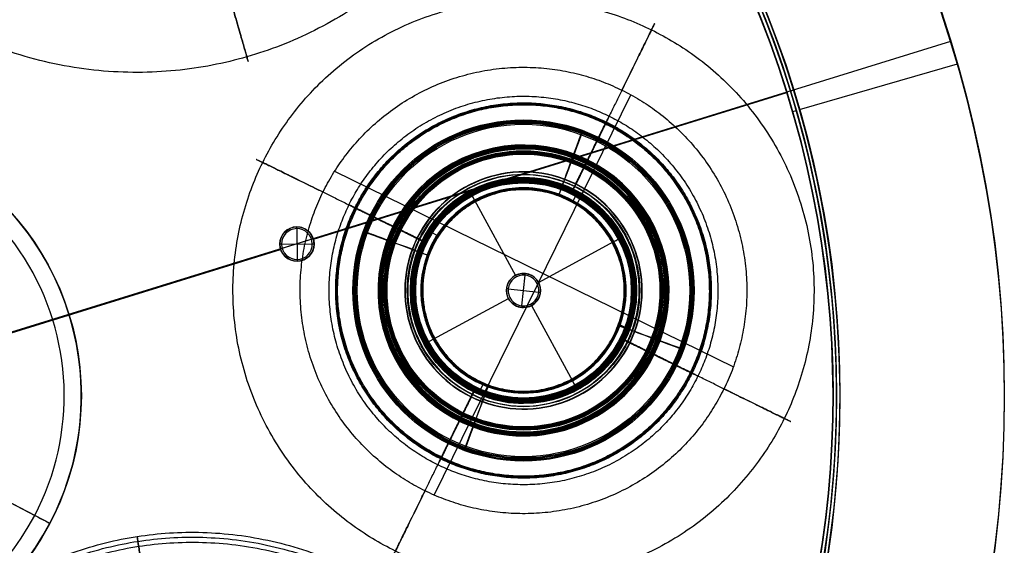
# Model space of a CAD drawing. Header units: millimetres. Extents: x -1033 to -333, y -38 to 662.
# Tile 255 of 256: x -620 to -333, y 268 to 422. Entities that reach past the tile are written whole.
import ezdxf

# ---------------------------------------------------------------- set-up
doc = ezdxf.new("R2010")
doc.units = ezdxf.units.MM
doc.header["$MEASUREMENT"] = 0
doc.layers.add('Výchozí', color=7, linetype='Continuous', true_color=0x000000)

msp = doc.modelspace()

# ---------------------------------------------------------------- linework, layer by layer
at = {"layer": 'Výchozí', "color": 9, "true_color": 0xbfbfbf}
for p, q in [((-348.31, 415.31, -123), (-677.85, 313.2, -123)), ((-392.49, 395.44, -122), (-346.35, 408.75, -122)), ((-396.1, 400.51, -119), (-677.87, 313.25, -119)), ((-534.55, 357.48, -73), (-396.16, 400.34, -73)), ((-534.55, 357.48, -76), (-396.16, 400.34, -76)), ((-394.18, 401.06, -73), (-395.13, 400.75, -73)), ((-499.21, 282.65, -1172.02), (-441.72, 399.71, -1172.02)), ((-394.41, 394.86, -122), (-393.45, 395.14, -122)), ((-528.32, 377.36, -1172.02), (-411.81, 320.15, -1172.02)), ((-473.14, 375.49, -691.99), (-473.14, 375.49, -732.43)), ((-473.14, 374.49, -175), (-473.14, 374.49, -230)), ((-461.7, 373.44, -732.43), (-462.93, 370.12, -732.43)), ((-488.38, 370.63, -230), (-487.42, 368.87, -230)), ((-487.42, 368.87, -173), (-475.52, 346.89, -173)), ((-457.77, 370.48, -734.43), (-458.71, 368.57, -734.43)), ((-539.4, 360.57, -98), (-539.41, 361.07, -97.5)), ((-539.4, 360.57, -48), (-539.41, 361.07, -48.5)), ((-539.4, 360.57, -98), (-539.29, 351.57, -98)), ((-539.4, 360.57, -48), (-539.29, 351.57, -48)), ((-539.35, 361.07, -97.5), (-539.35, 361.07, -76)), ((-539.35, 361.07, -73), (-539.35, 361.07, -48.5)), ((-500.13, 359.55, -734.43), (-498.22, 358.61, -734.43)), ((-446.76, 356.78, -230), (-445, 357.73, -230)), ((-821.16, 268.72, -73), (-544.1, 354.52, -73)), ((-821.16, 268.72, -76), (-544.1, 354.52, -76)), ((-544.35, 356.07, -97.5), (-544.35, 356.07, -76)), ((-544.35, 356.07, -73), (-544.35, 356.07, -48.5)), ((-543.85, 356.01, -98), (-544.35, 356, -97.5)), ((-543.85, 356.01, -48), (-544.35, 356, -48.5)), ((-543.85, 356.01, -98), (-534.85, 356.13, -98)), ((-543.85, 356.01, -48), (-534.85, 356.13, -48)), ((-534.85, 356.13, -98), (-534.35, 356.13, -97.5)), ((-534.85, 356.13, -48), (-534.35, 356.13, -48.5)), ((-534.35, 356.07, -97.5), (-534.35, 356.07, -76)), ((-534.35, 356.07, -73), (-534.35, 356.07, -48.5)), ((-504.09, 353.93, -732.43), (-500.77, 352.7, -732.43)), ((-468.74, 344.87, -173), (-446.76, 356.78, -173)), ((-539.35, 351.07, -97.5), (-539.35, 351.07, -76)), ((-539.35, 351.07, -73), (-539.35, 351.07, -48.5)), ((-539.29, 351.57, -98), (-539.28, 351.07, -97.5)), ((-539.29, 351.57, -48), (-539.28, 351.07, -48.5)), ((-753.71, 349.03, -1697.4), (-611.55, 274.4, -1697.4)), ((-473.64, 338.02, -112), (-472.64, 346.96, -112)), ((-473.14, 347.49, -123), (-473.14, 347.49, -173)), ((-473.14, 347.49, -112.5), (-473.14, 347.49, -119)), ((-472.64, 346.96, -112), (-472.58, 347.46, -112.5)), ((-506.14, 342.49, -691.99), (-506.14, 342.49, -732.43)), ((-505.14, 342.49, -175), (-505.14, 342.49, -230)), ((-478.14, 342.49, -123), (-478.14, 342.49, -173)), ((-478.14, 342.49, -112.5), (-478.14, 342.49, -119)), ((-477.61, 342.99, -112), (-478.11, 343.05, -112.5)), ((-477.61, 342.99, -112), (-468.67, 341.99, -112)), ((-468.14, 342.49, -123), (-468.14, 342.49, -173)), ((-468.14, 342.49, -112.5), (-468.14, 342.49, -119)), ((-441.14, 342.49, -175), (-441.14, 342.49, -230)), ((-440.14, 342.49, -691.99), (-440.14, 342.49, -732.43)), ((-499.52, 328.21, -173), (-477.54, 340.11, -173)), ((-468.67, 341.99, -112), (-468.17, 341.94, -112.5)), ((-473.64, 338.02, -112), (-473.69, 337.52, -112.5)), ((-473.14, 337.49, -123), (-473.14, 337.49, -173)), ((-473.14, 337.49, -112.5), (-473.14, 337.49, -119)), ((-470.76, 338.1, -173), (-458.86, 316.11, -173)), ((-445.51, 332.28, -732.43), (-442.19, 331.05, -732.43)), ((-445.06, 332.5, -734.43), (-443.14, 331.56, -734.43)), ((-501.28, 327.26, -230), (-499.52, 328.21, -230)), ((-484.95, 315.13, -734.43), (-485.89, 313.22, -734.43)), ((-483.35, 314.87, -732.43), (-484.58, 311.54, -732.43)), ((-458.86, 316.11, -230), (-457.9, 314.35, -230)), ((-602.35, 311.72, -1697.4), (-602.35, 311.72, -1552.53)), ((-382.76, 311.69, -73), (-382.76, 311.69, -76)), ((-382.65, 311.69, -122), (-382.65, 311.69, -119)), ((-381.65, 311.69, -122), (-381.65, 311.69, -73)), ((-380.65, 311.69, -122), (-380.65, 311.69, -73)), ((-332.63, 311.72, -122), (-332.63, 311.72, -123)), ((-473.14, 310.49, -175), (-473.14, 310.49, -230)), ((-473.14, 309.49, -691.99), (-473.14, 309.49, -732.43)), ((-629.63, 283.89, -1547.53), (-615.97, 276.73, -1547.53))]:
    msp.add_line(p, q, dxfattribs=at)
for centre, radius in [((-682.63, 311.72, -122.5), 350), ((-682.65, 311.69, -97.5), 302), ((-682.65, 311.69, -97.5), 301), ((-682.63, 311.72, -1624.96), 80.28), ((-473.14, 342.49, -250.94), 49.87), ((-473.14, 342.49, -290.39), 49.87), ((-473.14, 342.49, -328.9), 49.87), ((-473.14, 342.49, -403.68), 49.56), ((-473.14, 342.49, -442.19), 49.56), ((-473.14, 342.49, -481.9), 49.26), ((-473.14, 342.49, -519.83), 49.26), ((-473.14, 342.49, -558.34), 49.26), ((-473.14, 342.49, -366.5), 49.21), ((-473.14, 342.49, -633.12), 48.95), ((-473.14, 342.49, -671.63), 48.95), ((-473.14, 342.49, -595.95), 48.6), ((-473.14, 342.49, -384.71), 40.84), ((-473.14, 342.49, -309.65), 40.8), ((-473.14, 342.49, -270.67), 40.8), ((-473.14, 342.49, -348.21), 40.74), ((-473.14, 342.49, -500.87), 40.53), ((-473.14, 342.49, -422.93), 40.49), ((-473.14, 342.49, -614.15), 40.22), ((-473.14, 342.49, -539.09), 40.19), ((-473.14, 342.49, -462.17), 40.18), ((-473.14, 342.49, -577.65), 40.12), ((-473.14, 342.49, -652.37), 39.88), ((-473.14, 342.49, -1035.67), 33.98), ((-473.14, 342.49, -961.12), 33.06), ((-473.14, 342.49, -712.21), 33), ((-473.14, 342.49, -960.11), 32.05), ((-473.14, 342.49, -202.5), 32), ((-473.14, 342.49, -884.56), 31.77), ((-473.14, 342.49, -809.01), 31.49), ((-539.35, 356.07, -86.75), 5), ((-539.35, 356.07, -60.75), 5), ((-473.14, 342.49, -148), 5), ((-473.14, 342.49, -115.75), 5)]:
    msp.add_circle(centre, radius, dxfattribs=at)
for centre, radius, start, end in [((-682.63, 311.72, -123), 350, 287.2155, 107.2155), ((-682.63, 311.72, -122), 350, 287.2155, 107.2155), ((-682.65, 311.69, -73), 302, 288.2208, 90), ((-682.65, 311.69, -122), 302, 286.3172, 90), ((-682.65, 311.69, -119), 300, 288.1559, 106.2586), ((-682.65, 311.69, -122), 300, 288.1559, 106.2586), ((-682.65, 311.69, -120.5), 300, 288.1559, 106.2586), ((-682.65, 311.69, -76), 299.89, 288.1688, 106.2457), ((-682.65, 311.69, -73), 299.89, 288.1688, 106.2457), ((-682.65, 311.69, -74.5), 299.89, 288.1688, 106.2457), ((-682.65, 311.69, -73), 301, 288.2208, 90), ((-682.65, 311.69, -122), 301, 288.8853, 90), ((-682.65, 311.69, -122), 302, 106.3172, 286.3172), ((-682.65, 311.69, -73), 302, 108.8853, 286.9817), ((-682.65, 311.69, -73), 301, 108.8853, 286.9817), ((-682.65, 311.69, -122), 301, 108.8853, 288.8853), ((-682.65, 311.69, -76), 300, 108.1559, 286.2586), ((-682.65, 311.69, -73), 300, 108.1559, 286.2586), ((-682.65, 311.69, -74.5), 300, 108.1559, 286.2586), ((-682.65, 311.69, -119), 299.89, 108.1688, 286.2457), ((-682.65, 311.69, -122), 299.89, 108.1688, 286.2457), ((-682.65, 311.69, -120.5), 299.89, 108.1688, 286.2457), ((-682.63, 311.72, -1552.53), 80.28, 242.3021, 90), ((-682.63, 311.72, -1697.4), 80.28, 332.3021, 90), ((-682.63, 311.72, -1547.53), 75.28, 332.3021, 152.3021), ((-473.14, 342.49, -266.87), 42.54, 339.7111, 249.7111), ((-473.14, 342.49, -274.46), 42.54, 339.7111, 249.7111), ((-473.14, 342.49, -306.56), 42.25, 339.7111, 249.7111), ((-473.14, 342.49, -312.73), 42.25, 339.7111, 249.7111), ((-473.14, 342.49, -381.67), 42.23, 339.7111, 249.7111), ((-473.14, 342.49, -387.75), 42.23, 339.7111, 249.7111), ((-473.14, 342.49, -351.32), 42.21, 339.7111, 249.7111), ((-473.14, 342.49, -345.12), 42.2, 339.7111, 249.7111), ((-473.14, 342.49, -419.85), 41.95, 339.7111, 249.7111), ((-473.14, 342.49, -426.02), 41.95, 339.7111, 249.7111), ((-473.14, 342.49, -497.83), 41.93, 339.7111, 249.7111), ((-473.14, 342.49, -503.91), 41.93, 339.7111, 249.7111), ((-473.14, 342.49, -465.97), 41.92, 339.7111, 249.7111), ((-473.14, 342.49, -458.39), 41.91, 339.7111, 249.7111), ((-473.14, 342.49, -536.01), 41.64, 339.7111, 249.7111), ((-473.14, 342.49, -542.17), 41.64, 339.7111, 249.7111), ((-473.14, 342.49, -611.12), 41.62, 339.7111, 249.7111), ((-473.14, 342.49, -617.19), 41.62, 339.7111, 249.7111), ((-473.14, 342.49, -580.76), 41.6, 339.7111, 249.7111), ((-473.14, 342.49, -574.56), 41.58, 339.7111, 249.7111), ((-473.14, 342.49, -649.29), 41.33, 339.7111, 249.7111), ((-473.14, 342.49, -655.46), 41.33, 339.7111, 249.7111), ((-473.14, 342.49, -1036.63), 34.7, 63.8457, 243.8457), ((-473.14, 342.49, -1034.74), 34.6, 63.8457, 243.8457), ((-473.14, 342.49, -960.78), 33.82, 63.8457, 243.8457), ((-473.14, 342.49, -732.43), 33, 69.7111, 249.7111), ((-473.14, 342.49, -691.99), 33, 339.7111, 249.7111), ((-473.14, 342.49, -959.18), 32.67, 63.8457, 243.8457), ((-473.14, 342.49, -885.53), 32.49, 63.8457, 243.8457), ((-473.14, 342.49, -883.63), 32.39, 63.8457, 243.8457), ((-473.14, 342.49, -809.98), 32.21, 63.8457, 243.8457), ((-473.14, 342.49, -808.08), 32.11, 63.8457, 243.8457), ((-473.14, 342.49, -230), 32, 298.4341, 118.4341), ((-473.14, 342.49, -175), 32, 298.4341, 118.4341), ((-473.14, 342.49, -230), 30, 69.7111, 249.7111), ((-473.14, 342.49, -173), 30, 298.4341, 118.4341), ((-473.14, 342.49, -732.43), 33, 270, 69.7111), ((-473.14, 342.49, -808.08), 32.11, 333.8457, 63.8457), ((-473.14, 342.49, -809.98), 32.21, 333.8457, 63.8457), ((-473.14, 342.49, -883.63), 32.39, 333.8457, 63.8457), ((-473.14, 342.49, -885.53), 32.49, 333.8457, 63.8457), ((-473.14, 342.49, -959.18), 32.67, 333.8457, 63.8457), ((-473.14, 342.49, -960.78), 33.82, 333.8457, 63.8457), ((-473.14, 342.49, -1034.74), 34.6, 333.8457, 63.8457), ((-473.14, 342.49, -1036.63), 34.7, 333.8457, 63.8457), ((-473.14, 342.49, -175), 32, 118.4341, 270), ((-473.14, 342.49, -230), 32, 118.4341, 270), ((-473.14, 342.49, -173), 30, 118.4341, 298.4341), ((-473.14, 342.49, -230), 30, 339.7111, 69.7111), ((-539.35, 356.07, -76), 5, 90.7416, 270.7416), ((-539.35, 356.07, -97.5), 5, 90.7416, 270.7416), ((-539.35, 356.07, -73), 5, 90.7416, 270.7416), ((-539.35, 356.07, -48.5), 5, 90.7416, 270.7416), ((-539.35, 356.07, -98), 4.5, 90.7416, 270.7416), ((-539.35, 356.07, -48), 4.5, 90.7416, 270.7416), ((-539.35, 356.07, -76), 5, 0, 90.7416), ((-539.35, 356.07, -97.5), 5, 360, 90.7416), ((-539.35, 356.07, -73), 5, 0, 90.7416), ((-539.35, 356.07, -48.5), 5, 360, 90.7416), ((-539.35, 356.07, -98), 4.5, 270.7416, 90.7416), ((-539.35, 356.07, -48), 4.5, 270.7416, 90.7416), ((-539.35, 356.07, -97.5), 5, 270.7416, 360), ((-539.35, 356.07, -76), 5, 270.7416, 0), ((-539.35, 356.07, -73), 5, 270.7416, 360), ((-539.35, 356.07, -48.5), 5, 270.7416, 0), ((-682.63, 311.72, -1697.4), 80.28, 152.3021, 332.3021), ((-473.14, 342.49, -173), 5, 353.6219, 173.6219), ((-473.14, 342.49, -123), 5, 353.6219, 173.6219), ((-473.14, 342.49, -119), 5, 353.6219, 173.6219), ((-473.14, 342.49, -112.5), 5, 353.6219, 173.6219), ((-473.14, 342.49, -112), 4.5, 353.6219, 173.6219), ((-473.14, 342.49, -123), 5, 173.6219, 270), ((-473.14, 342.49, -173), 5, 173.6219, 270), ((-473.14, 342.49, -119), 5, 173.6219, 270), ((-473.14, 342.49, -112.5), 5, 173.6219, 270), ((-473.14, 342.49, -112), 4.5, 173.6219, 353.6219), ((-473.14, 342.49, -173), 5, 270, 353.6219), ((-473.14, 342.49, -123), 5, 270, 353.6219), ((-473.14, 342.49, -119), 5, 270, 353.6219), ((-473.14, 342.49, -112.5), 5, 270, 353.6219), ((-473.14, 342.49, -230), 30, 249.7111, 339.7111), ((-473.14, 342.49, -691.99), 33, 270, 339.7111), ((-473.14, 342.49, -536.01), 41.64, 249.7111, 339.7111), ((-473.14, 342.49, -542.17), 41.64, 249.7111, 339.7111), ((-473.14, 342.49, -611.12), 41.62, 249.7111, 339.7111), ((-473.14, 342.49, -617.19), 41.62, 249.7111, 339.7111), ((-473.14, 342.49, -574.56), 41.58, 249.7111, 339.7111), ((-473.14, 342.49, -580.76), 41.6, 249.7111, 339.7111), ((-473.14, 342.49, -959.18), 32.67, 243.8457, 333.8457), ((-473.14, 342.49, -649.29), 41.33, 249.7111, 339.7111), ((-473.14, 342.49, -655.46), 41.33, 249.7111, 339.7111), ((-473.14, 342.49, -885.53), 32.49, 243.8457, 333.8457), ((-473.14, 342.49, -883.63), 32.39, 243.8457, 333.8457), ((-473.14, 342.49, -809.98), 32.21, 243.8457, 333.8457), ((-473.14, 342.49, -808.08), 32.11, 243.8457, 333.8457), ((-473.14, 342.49, -1036.63), 34.7, 243.8457, 333.8457), ((-473.14, 342.49, -1034.74), 34.6, 243.8457, 333.8457), ((-473.14, 342.49, -960.78), 33.82, 243.8457, 333.8457), ((-473.14, 342.49, -266.87), 42.54, 249.7111, 339.7111), ((-473.14, 342.49, -274.46), 42.54, 249.7111, 339.7111), ((-473.14, 342.49, -306.56), 42.25, 249.7111, 339.7111), ((-473.14, 342.49, -312.73), 42.25, 249.7111, 339.7111), ((-473.14, 342.49, -351.32), 42.21, 249.7111, 339.7111), ((-473.14, 342.49, -381.67), 42.23, 249.7111, 339.7111), ((-473.14, 342.49, -387.75), 42.23, 249.7111, 339.7111), ((-473.14, 342.49, -345.12), 42.2, 249.7111, 339.7111), ((-473.14, 342.49, -419.85), 41.95, 249.7111, 339.7111), ((-473.14, 342.49, -426.02), 41.95, 249.7111, 339.7111), ((-473.14, 342.49, -465.97), 41.92, 249.7111, 339.7111), ((-473.14, 342.49, -497.83), 41.93, 249.7111, 339.7111), ((-473.14, 342.49, -503.91), 41.93, 249.7111, 339.7111), ((-473.14, 342.49, -458.39), 41.91, 249.7111, 339.7111), ((-473.14, 342.49, -230), 32, 270, 298.4341), ((-473.14, 342.49, -175), 32, 270, 298.4341), ((-473.14, 342.49, -732.43), 33, 249.7111, 270), ((-473.14, 342.49, -691.99), 33, 249.7111, 270), ((-682.63, 311.72, -1547.53), 75.28, 242.3021, 332.3021)]:
    msp.add_arc(centre, radius, start, end, dxfattribs=at)
at = {"layer": 'Výchozí', "color": 9, "true_color": 0xbfbfbf, "extrusion": (0.937956, -0.346754, -1.16449e-15)}
for centre, radius, start, end in [((186.08, -250.94, -562.54), 20.97, 360, 86.9895), ((185.46, -558.34, -562.54), 20.97, 309.3575, 0), ((185.46, -519.83, -562.54), 20.97, 309.5546, 0), ((185.46, -558.34, -562.54), 20.97, 0, 50.4454), ((185.77, -442.19, -562.54), 20.97, 309.4222, 360), ((185.46, -481.9, -562.54), 20.97, 360, 49.4249), ((185.46, -481.9, -562.54), 20.97, 310.5826, 360), ((185.46, -519.83, -562.54), 20.97, 0, 49.4174), ((185.77, -403.68, -562.54), 20.97, 309.5546, 360), ((185.77, -442.19, -562.54), 20.97, 360, 50.4454), ((186.08, -328.9, -562.54), 20.97, 309.3575, 360), ((186.42, -366.5, -562.54), 19.97, 360, 49.4963), ((186.08, -290.39, -562.54), 20.97, 309.5546, 360), ((186.08, -328.9, -562.54), 20.97, 360, 50.4454), ((185.77, -403.68, -562.54), 20.97, 360, 49.4174), ((186.42, -366.5, -562.54), 19.97, 310.5826, 360), ((186.08, -250.94, -562.54), 20.97, 310.5826, 360), ((186.08, -290.39, -562.54), 20.97, 360, 49.4174), ((185.15, -671.63, -562.54), 20.97, 283.8674, 0), ((185.15, -633.12, -562.54), 20.97, 309.5546, 0), ((185.15, -671.63, -562.54), 20.97, 0, 50.4454), ((185.8, -595.95, -562.54), 19.97, 0, 49.4959), ((185.15, -633.12, -562.54), 20.97, 0, 49.4174), ((185.8, -595.95, -562.54), 19.97, 310.5826, 0), ((201.06, -652.37, -562.54), 4, 129.5546, 230.4454), ((201.3, -577.65, -562.54), 4, 129.3575, 230.9077), ((202.36, -462.17, -562.54), 5, 130.801, 229.4249), ((201.36, -539.09, -562.54), 4, 129.5546, 230.4454), ((201.4, -614.15, -562.54), 4, 130.5826, 229.4174), ((201.67, -422.93, -562.54), 4, 129.5546, 230.4454), ((201.71, -500.87, -562.54), 4, 130.5826, 229.4174), ((201.91, -348.21, -562.54), 4, 129.3575, 230.9077), ((202.97, -270.67, -562.54), 5, 130.5826, 229.4174), ((201.98, -309.65, -562.54), 4, 129.5546, 230.4454), ((202.02, -384.71, -562.54), 4, 130.5826, 229.4174)]:
    msp.add_arc(centre, radius, start, end, dxfattribs=at)
at = {"layer": 'Výchozí', "color": 9, "true_color": 0xbfbfbf, "extrusion": (0.89761, -0.440791, 1.18119e-15)}
for centre, end in [((131.36, -809.01, -575.66), 253.5045), ((131.64, -884.56, -575.66), 253.5045), ((131.93, -960.11, -575.66), 319.0741), ((133.86, -1035.67, -575.66), 253.5045)]:
    msp.add_arc(centre, 1.01, 112.7346, end, dxfattribs=at)
at = {"layer": 'Výchozí', "color": 9, "true_color": 0xbfbfbf, "extrusion": (0.879365, 0.476148, 5.55112e-17)}
msp.add_arc((556.46, -175, -252.99), 2, 0, 90, dxfattribs=at)
at = {"layer": 'Výchozí', "color": 9, "true_color": 0xbfbfbf, "extrusion": (0.346754, 0.937956, -1.16449e-15)}
for centre, radius, start, end in [((591.44, -250.94, 157.18), 20.97, 310.5826, 360), ((591.44, -250.94, 157.18), 20.97, 360, 86.9895), ((591.44, -290.39, 157.18), 20.97, 360, 49.4174), ((591.44, -290.39, 157.18), 20.97, 309.5546, 360), ((591.44, -328.9, 157.18), 20.97, 360, 50.4454), ((591.44, -328.9, 157.18), 20.97, 309.3575, 360), ((591.13, -403.68, 157.18), 20.97, 360, 49.4174), ((591.13, -403.68, 157.18), 20.97, 309.5546, 360), ((591.13, -442.19, 157.18), 20.97, 360, 50.4454), ((591.13, -442.19, 157.18), 20.97, 309.4222, 360), ((590.83, -481.9, 157.18), 20.97, 360, 49.4249), ((590.83, -481.9, 157.18), 20.97, 310.5826, 360), ((590.83, -519.83, 157.18), 20.97, 0, 49.4174), ((590.83, -519.83, 157.18), 20.97, 309.5546, 0), ((590.83, -558.34, 157.18), 20.97, 0, 50.4454), ((590.83, -558.34, 157.18), 20.97, 309.3575, 0), ((591.79, -366.5, 157.18), 19.97, 360, 49.4963), ((591.79, -366.5, 157.18), 19.97, 310.5826, 360), ((590.52, -633.12, 157.18), 20.97, 0, 49.4174), ((590.52, -633.12, 157.18), 20.97, 309.5546, 0), ((590.52, -671.63, 157.18), 20.97, 0, 50.4454), ((590.52, -671.63, 157.18), 20.97, 283.8674, 0), ((591.17, -595.95, 157.18), 19.97, 0, 49.4959), ((591.17, -595.95, 157.18), 19.97, 310.5826, 0), ((608.34, -270.67, 157.18), 5, 130.5826, 229.4174), ((607.35, -309.65, 157.18), 4, 129.5546, 230.4454), ((607.38, -384.71, 157.18), 4, 130.5826, 229.4174), ((607.28, -348.21, 157.18), 4, 129.3575, 230.9077), ((607.04, -422.93, 157.18), 4, 129.5546, 230.4454), ((607.72, -462.17, 157.18), 5, 130.801, 229.4249), ((607.07, -500.87, 157.18), 4, 130.5826, 229.4174), ((606.73, -539.09, 157.18), 4, 129.5546, 230.4454), ((606.76, -614.15, 157.18), 4, 130.5826, 229.4174), ((606.66, -577.65, 157.18), 4, 129.3575, 230.9077), ((606.42, -652.37, 157.18), 4, 129.5546, 230.4454)]:
    msp.add_arc(centre, radius, start, end, dxfattribs=at)
at = {"layer": 'Výchozí', "color": 9, "true_color": 0xbfbfbf, "extrusion": (0.440791, 0.89761, 1.18119e-15)}
for centre, end in [((610.65, -1035.67, 98.87), 253.5045), ((608.72, -960.11, 98.87), 319.0741), ((608.44, -884.56, 98.87), 253.5045), ((608.16, -809.01, 98.87), 253.5045)]:
    msp.add_arc(centre, 1.01, 112.7346, end, dxfattribs=at)
at = {"layer": 'Výchozí', "color": 9, "true_color": 0xbfbfbf, "extrusion": (-0.476148, 0.879365, 8.45289e-17)}
msp.add_arc((222.99, -175, 526.46), 2, 90, 180, dxfattribs=at)
at = {"layer": 'Výchozí', "color": 9, "true_color": 0xbfbfbf, "extrusion": (0.346754, 0.937956, 1.16449e-15)}
for centre, start, end in [((533.65, -250.94, 157.18), 93.0105, 180), ((534.57, -671.63, 157.18), 180, 256.1326), ((534.26, -558.34, 157.18), 129.5546, 180), ((534.26, -481.9, 157.18), 130.5751, 180), ((533.65, -328.9, 157.18), 129.5546, 180)]:
    msp.add_arc(centre, 20.97, start, end, dxfattribs=at)
at = {"layer": 'Výchozí', "color": 9, "true_color": 0xbfbfbf, "extrusion": (-0.476148, 0.879365, -8.45289e-17)}
msp.add_arc((282.99, -175, 526.46), 2, 0, 90, dxfattribs=at)
at = {"layer": 'Výchozí', "color": 9, "true_color": 0xbfbfbf, "extrusion": (0.440791, 0.89761, -1.18119e-15)}
for centre, start in [((543.17, -809.01, 98.87), 286.4955), ((542.89, -884.56, 98.87), 286.4955), ((542.61, -960.11, 98.87), 220.9259), ((540.68, -1035.67, 98.87), 286.4955)]:
    msp.add_arc(centre, 1.01, start, 67.2654, dxfattribs=at)
at = {"layer": 'Výchozí', "color": 9, "true_color": 0xbfbfbf, "extrusion": (0.346754, 0.937956, -1.69206e-14)}
msp.add_arc((518.67, -652.37, 157.18), 4, 309.5546, 50.4454, dxfattribs=at)
at = {"layer": 'Výchozí', "color": 9, "true_color": 0xbfbfbf, "extrusion": (0.346754, 0.937956, 3.32886e-15)}
msp.add_arc((518.43, -577.65, 157.18), 4, 309.0923, 50.6425, dxfattribs=at)
at = {"layer": 'Výchozí', "color": 9, "true_color": 0xbfbfbf, "extrusion": (0.346754, 0.937956, 4.17536e-14)}
msp.add_arc((517.37, -462.17, 157.18), 5, 310.5751, 49.199, dxfattribs=at)
at = {"layer": 'Výchozí', "color": 9, "true_color": 0xbfbfbf, "extrusion": (0.346754, 0.937956, 9.58669e-15)}
msp.add_arc((518.36, -539.09, 157.18), 4, 309.5546, 50.4454, dxfattribs=at)
at = {"layer": 'Výchozí', "color": 9, "true_color": 0xbfbfbf, "extrusion": (0.346754, 0.937956, -3.82863e-15)}
msp.add_arc((518.33, -614.15, 157.18), 4, 310.5826, 49.4174, dxfattribs=at)
at = {"layer": 'Výchozí', "color": 9, "true_color": 0xbfbfbf, "extrusion": (0.346754, 0.937956, 5.44831e-15)}
msp.add_arc((518.05, -422.93, 157.18), 4, 309.5546, 50.4454, dxfattribs=at)
at = {"layer": 'Výchozí', "color": 9, "true_color": 0xbfbfbf, "extrusion": (0.346754, 0.937956, -6.11563e-15)}
msp.add_arc((518.02, -500.87, 157.18), 4, 310.5826, 49.4174, dxfattribs=at)
at = {"layer": 'Výchozí', "color": 9, "true_color": 0xbfbfbf, "extrusion": (0.346754, 0.937956, -2.52011e-15)}
msp.add_arc((517.81, -348.21, 157.18), 4, 309.0923, 50.6425, dxfattribs=at)
at = {"layer": 'Výchozí', "color": 9, "true_color": 0xbfbfbf, "extrusion": (0.346754, 0.937956, -1.06795e-14)}
msp.add_arc((516.75, -270.67, 157.18), 5, 310.5826, 49.4174, dxfattribs=at)
at = {"layer": 'Výchozí', "color": 9, "true_color": 0xbfbfbf, "extrusion": (0.346754, 0.937956, 3.671e-16)}
msp.add_arc((517.74, -309.65, 157.18), 4, 309.5546, 50.4454, dxfattribs=at)
at = {"layer": 'Výchozí', "color": 9, "true_color": 0xbfbfbf, "extrusion": (0.346754, 0.937956, -2.59533e-14)}
msp.add_arc((517.71, -384.71, 157.18), 4, 310.5826, 49.4174, dxfattribs=at)
at = {"layer": 'Výchozí', "color": 9, "true_color": 0xbfbfbf, "extrusion": (0.346754, 0.937956, 7.39961e-16)}
msp.add_arc((534.57, -633.12, 157.18), 20.97, 180, 230.4454, dxfattribs=at)
at = {"layer": 'Výchozí', "color": 9, "true_color": 0xbfbfbf, "extrusion": (0.346754, 0.937956, 1.74901e-15)}
msp.add_arc((534.57, -671.63, 157.18), 20.97, 129.5546, 180, dxfattribs=at)
at = {"layer": 'Výchozí', "color": 9, "true_color": 0xbfbfbf, "extrusion": (0.346754, 0.937956, -2.95679e-15)}
msp.add_arc((534.26, -558.34, 157.18), 20.97, 180, 230.6425, dxfattribs=at)
at = {"layer": 'Výchozí', "color": 9, "true_color": 0xbfbfbf, "extrusion": (0.346754, 0.937956, -1.71276e-15)}
msp.add_arc((533.92, -595.95, 157.18), 19.97, 130.5041, 180, dxfattribs=at)
at = {"layer": 'Výchozí', "color": 9, "true_color": 0xbfbfbf, "extrusion": (0.346754, 0.937956, -2.02135e-15)}
msp.add_arc((533.92, -595.95, 157.18), 19.97, 180, 229.4174, dxfattribs=at)
at = {"layer": 'Výchozí', "color": 9, "true_color": 0xbfbfbf, "extrusion": (0.346754, 0.937956, 9.69456e-16)}
msp.add_arc((534.57, -633.12, 157.18), 20.97, 130.5826, 180, dxfattribs=at)
at = {"layer": 'Výchozí', "color": 9, "true_color": 0xbfbfbf, "extrusion": (0.346754, 0.937956, -3.8834e-15)}
msp.add_arc((534.26, -519.83, 157.18), 20.97, 180, 230.4454, dxfattribs=at)
at = {"layer": 'Výchozí', "color": 9, "true_color": 0xbfbfbf, "extrusion": (0.346754, 0.937956, 2.29044e-15)}
msp.add_arc((533.95, -442.19, 157.18), 20.97, 180, 230.5778, dxfattribs=at)
at = {"layer": 'Výchozí', "color": 9, "true_color": 0xbfbfbf, "extrusion": (0.346754, 0.937956, 1.48752e-15)}
msp.add_arc((534.26, -481.9, 157.18), 20.97, 180, 229.4174, dxfattribs=at)
at = {"layer": 'Výchozí', "color": 9, "true_color": 0xbfbfbf, "extrusion": (0.346754, 0.937956, 2.51453e-15)}
msp.add_arc((534.26, -519.83, 157.18), 20.97, 130.5826, 180, dxfattribs=at)
at = {"layer": 'Výchozí', "color": 9, "true_color": 0xbfbfbf, "extrusion": (0.346754, 0.937956, 6.76037e-15)}
msp.add_arc((533.95, -403.68, 157.18), 20.97, 180, 230.4454, dxfattribs=at)
at = {"layer": 'Výchozí', "color": 9, "true_color": 0xbfbfbf, "extrusion": (0.346754, 0.937956, 1.45751e-15)}
msp.add_arc((533.95, -442.19, 157.18), 20.97, 129.5546, 180, dxfattribs=at)
at = {"layer": 'Výchozí', "color": 9, "true_color": 0xbfbfbf, "extrusion": (0.346754, 0.937956, -1.21155e-15)}
msp.add_arc((533.65, -328.9, 157.18), 20.97, 180, 230.6425, dxfattribs=at)
at = {"layer": 'Výchozí', "color": 9, "true_color": 0xbfbfbf, "extrusion": (0.346754, 0.937956, 1.93475e-15)}
msp.add_arc((533.3, -366.5, 157.18), 19.97, 130.5037, 180, dxfattribs=at)
at = {"layer": 'Výchozí', "color": 9, "true_color": 0xbfbfbf, "extrusion": (0.346754, 0.937956, 1.03765e-15)}
msp.add_arc((533.3, -366.5, 157.18), 19.97, 180, 229.4174, dxfattribs=at)
at = {"layer": 'Výchozí', "color": 9, "true_color": 0xbfbfbf, "extrusion": (0.346754, 0.937956, 7.27092e-16)}
msp.add_arc((533.95, -403.68, 157.18), 20.97, 130.5826, 180, dxfattribs=at)
at = {"layer": 'Výchozí', "color": 9, "true_color": 0xbfbfbf, "extrusion": (0.346754, 0.937956, 6.50915e-15)}
msp.add_arc((533.65, -290.39, 157.18), 20.97, 180, 230.4454, dxfattribs=at)
at = {"layer": 'Výchozí', "color": 9, "true_color": 0xbfbfbf, "extrusion": (0.346754, 0.937956, 1.66611e-15)}
msp.add_arc((533.65, -250.94, 157.18), 20.97, 180, 229.4174, dxfattribs=at)
at = {"layer": 'Výchozí', "color": 9, "true_color": 0xbfbfbf, "extrusion": (0.346754, 0.937956, 5.15023e-16)}
msp.add_arc((533.65, -290.39, 157.18), 20.97, 130.5826, 180, dxfattribs=at)
at = {"layer": 'Výchozí', "color": 9, "true_color": 0xbfbfbf, "extrusion": (0.937956, -0.346754, 1.16449e-15)}
for centre, radius, start, end in [((128.28, -250.94, -562.54), 20.97, 93.0105, 180), ((129.21, -671.63, -562.54), 20.97, 180, 256.1326), ((113.3, -652.37, -562.54), 4, 309.5546, 50.4454), ((128.28, -328.9, -562.54), 20.97, 180, 230.6425), ((128.28, -290.39, -562.54), 20.97, 180, 230.4454), ((128.28, -328.9, -562.54), 20.97, 129.5546, 180), ((128.28, -250.94, -562.54), 20.97, 180, 229.4174), ((128.28, -290.39, -562.54), 20.97, 130.5826, 180), ((128.59, -442.19, -562.54), 20.97, 180, 230.5778), ((128.59, -403.68, -562.54), 20.97, 180, 230.4454), ((128.59, -442.19, -562.54), 20.97, 129.5546, 180), ((128.59, -403.68, -562.54), 20.97, 130.5826, 180), ((128.9, -558.34, -562.54), 20.97, 180, 230.6425), ((128.9, -519.83, -562.54), 20.97, 180, 230.4454), ((128.9, -558.34, -562.54), 20.97, 129.5546, 180), ((128.9, -481.9, -562.54), 20.97, 130.5751, 180), ((128.9, -481.9, -562.54), 20.97, 180, 229.4174), ((128.9, -519.83, -562.54), 20.97, 130.5826, 180), ((127.94, -366.5, -562.54), 19.97, 130.5037, 180), ((127.94, -366.5, -562.54), 19.97, 180, 229.4174), ((129.21, -633.12, -562.54), 20.97, 180, 230.4454), ((129.21, -671.63, -562.54), 20.97, 129.5546, 180), ((129.21, -633.12, -562.54), 20.97, 130.5826, 180), ((128.56, -595.95, -562.54), 19.97, 130.5041, 180), ((128.56, -595.95, -562.54), 19.97, 180, 229.4174), ((111.38, -270.67, -562.54), 5, 310.5826, 49.4174), ((112.38, -309.65, -562.54), 4, 309.5546, 50.4454), ((112.44, -348.21, -562.54), 4, 309.0923, 50.6425), ((112.34, -384.71, -562.54), 4, 310.5826, 49.4174), ((112, -462.17, -562.54), 5, 310.5751, 49.199), ((112.69, -422.93, -562.54), 4, 309.5546, 50.4454), ((112.65, -500.87, -562.54), 4, 310.5826, 49.4174), ((112.99, -539.09, -562.54), 4, 309.5546, 50.4454), ((112.96, -614.15, -562.54), 4, 310.5826, 49.4174), ((113.06, -577.65, -562.54), 4, 309.0923, 50.6425)]:
    msp.add_arc(centre, radius, start, end, dxfattribs=at)
at = {"layer": 'Výchozí', "color": 9, "true_color": 0xbfbfbf, "extrusion": (0.89761, -0.440791, -1.18119e-15)}
for centre, start in [((65.81, -960.11, -575.66), 220.9259), ((66.09, -884.56, -575.66), 286.4955), ((66.37, -809.01, -575.66), 286.4955), ((63.88, -1035.67, -575.66), 286.4955)]:
    msp.add_arc(centre, 1.01, start, 67.2654, dxfattribs=at)
at = {"layer": 'Výchozí', "color": 9, "true_color": 0xbfbfbf, "extrusion": (0.879365, 0.476148, 8.45289e-17)}
msp.add_arc((496.46, -175, -252.99), 2, 90, 180, dxfattribs=at)
at = {"layer": 'Výchozí', "color": 9, "true_color": 0xbfbfbf, "extrusion": (0.46481, 0.88541, -5.59113e-16)}
msp.add_arc((674.01, -1552.53, -41.29), 5, 90, 180, dxfattribs=at)
at = {"layer": 'Výchozí', "color": 9, "true_color": 0xbfbfbf}
for points, weights, knots in [([(-474.65, 554.49, -721.59), (-506.82, 665.99, -721.59), (-618.32, 633.81, -721.59), (-729.82, 601.64, -721.59), (-697.65, 490.14, -721.59), (-665.47, 378.64, -721.59), (-553.97, 410.81, -721.59), (-442.47, 442.99, -721.59), (-474.65, 554.49, -721.59)], [1, 0.707106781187, 1, 0.707106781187, 1, 0.707106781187, 1, 0.707106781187, 1], [0, 0, 0, 250.238654, 250.238654, 500.477308, 500.477308, 750.715962, 750.715962, 1000.954616, 1000.954616, 1000.954616]), ([(-562.86, 441.62, -821.83), (-551.46, 402.1, -779.74), (-553.97, 410.81, -721.59), (-556.49, 419.53, -663.44), (-570.9, 469.49, -635.88)], [1, 0.89413181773, 1, 0.89413181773, 1], [0, 0, 0, 134.715226, 134.715226, 269.430452, 269.430452, 269.430452]), ([(-435.71, 418.71, -1096.44), (-511.93, 456.13, -1096.44), (-549.35, 379.92, -1096.44), (-586.78, 303.7, -1096.44), (-510.57, 266.28, -1096.44), (-434.35, 228.85, -1096.44), (-396.92, 305.06, -1096.44), (-359.5, 381.28, -1096.44), (-435.71, 418.71, -1096.44)], [1, 0.707106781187, 1, 0.707106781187, 1, 0.707106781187, 1, 0.707106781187, 1], [0, 0, 0, 189.171188, 189.171188, 378.342377, 378.342377, 567.513565, 567.513565, 756.684753, 756.684753, 756.684753]), ([(-444.37, 401.08, -1172.02), (-431.45, 427.39, -1139.29), (-435.71, 418.71, -1096.44), (-439.98, 410.02, -1053.58), (-457.84, 373.64, -1036.63)], [1, 0.888696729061, 1, 0.888696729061, 1], [0, 0, 0, 101.280493, 101.280493, 202.560985, 202.560985, 202.560985]), ([(-414.55, 313.72, -1172.02), (-443.32, 255.13, -1172.02), (-501.91, 283.9, -1172.02), (-560.5, 312.67, -1172.02), (-531.73, 371.26, -1172.02), (-502.96, 429.85, -1172.02), (-444.37, 401.08, -1172.02)], [1, 0.707106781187, 1, 0.707106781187, 1, 0.707106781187, 1], [-567.513565, -567.513565, -567.513565, -378.342377, -378.342377, -189.171188, -189.171188, 0, 0, 0]), ([(-448.1, 393.48, -997.52), (-499.09, 418.52, -997.52), (-524.13, 367.53, -997.52), (-549.17, 316.54, -997.52), (-498.18, 291.5, -997.52), (-447.19, 266.46, -997.52), (-422.15, 317.45, -997.52), (-397.11, 368.44, -997.52), (-448.1, 393.48, -997.52)], [1, 0.707106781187, 1, 0.707106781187, 1, 0.707106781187, 1, 0.707106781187, 1], [-3.141593, -3.141593, -3.141593, -1.570796, -1.570796, 0, 0, 1.570796, 1.570796, 3.141593, 3.141593, 3.141593]), ([(-448.95, 391.75, -922.3), (-498.21, 415.94, -922.3), (-522.4, 366.68, -922.3), (-546.59, 317.42, -922.3), (-497.33, 293.23, -922.3), (-448.07, 269.04, -922.3), (-423.88, 318.3, -922.3), (-399.69, 367.56, -922.3), (-448.95, 391.75, -922.3)], [1, 0.707106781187, 1, 0.707106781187, 1, 0.707106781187, 1, 0.707106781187, 1], [-3.141593, -3.141593, -3.141593, -1.570796, -1.570796, 0, 0, 1.570796, 1.570796, 3.141593, 3.141593, 3.141593]), ([(-449.07, 391.5, -846.75), (-498.08, 415.56, -846.75), (-522.15, 366.56, -846.75), (-546.21, 317.55, -846.75), (-497.21, 293.49, -846.75), (-448.2, 269.42, -846.75), (-424.13, 318.43, -846.75), (-400.07, 367.43, -846.75), (-449.07, 391.5, -846.75)], [1, 0.707106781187, 1, 0.707106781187, 1, 0.707106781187, 1, 0.707106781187, 1], [-3.141593, -3.141593, -3.141593, -1.570796, -1.570796, 0, 0, 1.570796, 1.570796, 3.141593, 3.141593, 3.141593]), ([(-449.2, 391.25, -771.2), (-497.95, 415.19, -771.2), (-521.89, 366.43, -771.2), (-545.84, 317.68, -771.2), (-497.08, 293.74, -771.2), (-448.33, 269.8, -771.2), (-424.39, 318.55, -771.2), (-400.44, 367.3, -771.2), (-449.2, 391.25, -771.2)], [1, 0.707106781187, 1, 0.707106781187, 1, 0.707106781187, 1, 0.707106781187, 1], [-3.141593, -3.141593, -3.141593, -1.570796, -1.570796, 0, 0, 1.570796, 1.570796, 3.141593, 3.141593, 3.141593]), ([(-458.86, 371.56, -883.63), (-449.05, 391.55, -871.92), (-449.07, 391.5, -846.75), (-449.1, 391.44, -821.59), (-458.94, 371.4, -809.98)], [1, 0.855415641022, 1, 0.855415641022, 1], [-1.086484, -1.086484, -1.086484, 0.002403, 0.002403, 1.09129, 1.09129, 1.09129]), ([(-458.74, 371.81, -959.18), (-448.92, 391.8, -947.47), (-448.95, 391.75, -922.3), (-448.98, 391.7, -897.14), (-458.82, 371.65, -885.53)], [1, 0.855415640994, 1, 0.855415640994, 1], [-1.086484, -1.086484, -1.086484, 0.002403, 0.002403, 1.09129, 1.09129, 1.09129]), ([(-457.89, 373.55, -1034.74), (-447.98, 393.72, -1022.91), (-448.1, 393.48, -997.52), (-448.22, 393.24, -972.12), (-458.23, 372.85, -960.78)], [1, 0.853306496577, 1, 0.853306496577, 1], [-1.086484, -1.086484, -1.086484, 0.01052, 0.01052, 1.107524, 1.107524, 1.107524]), ([(-458.99, 371.31, -808.08), (-449.17, 391.3, -796.36), (-449.2, 391.25, -771.2), (-449.22, 391.19, -746.03), (-459.07, 371.15, -734.43)], [1, 0.855415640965, 1, 0.855415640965, 1], [-1.086484, -1.086484, -1.086484, 0.002403, 0.002403, 1.09129, 1.09129, 1.09129]), ([(-531.73, 371.26, -1172.02), (-558.04, 384.18, -1139.29), (-549.35, 379.92, -1096.44), (-540.67, 375.65, -1053.58), (-504.29, 357.79, -1036.63)], [1, 0.888696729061, 1, 0.888696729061, 1], [0, 0, 0, 101.280493, 101.280493, 202.560985, 202.560985, 202.560985]), ([(-459.07, 371.15, -734.43), (-487.73, 385.23, -734.43), (-501.8, 356.57, -734.43), (-515.87, 327.91, -734.43), (-487.21, 313.83, -734.43), (-458.55, 299.76, -734.43), (-444.48, 328.42, -734.43)], [1, 0.707106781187, 1, 0.707106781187, 1, 0.707106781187, 1], [-3.141593, -3.141593, -3.141593, -1.570796, -1.570796, 0, 0, 1.570796, 1.570796, 1.570796]), ([(-446.38, 329.35, -734.43), (-459.52, 302.6, -734.43), (-486.28, 315.74, -734.43), (-513.03, 328.87, -734.43), (-499.9, 355.63, -734.43), (-486.76, 382.39, -734.43), (-460, 369.25, -734.43)], [1, 0.707106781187, 1, 0.707106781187, 1, 0.707106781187, 1], [-1.570796, -1.570796, -1.570796, 0, 0, 1.570796, 1.570796, 3.141593, 3.141593, 3.141593]), ([(-460.07, 369.1, -733.42), (-486.68, 382.17, -733.42), (-499.75, 355.56, -733.42), (-512.82, 328.95, -733.42), (-486.21, 315.88, -733.42), (-459.6, 302.81, -733.42), (-446.53, 329.42, -733.42), (-433.46, 356.04, -733.42), (-460.07, 369.1, -733.42)], [0.999710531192, 0.706902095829, 0.999710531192, 0.706902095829, 0.999710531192, 0.706902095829, 0.999710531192, 0.706902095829, 0.999710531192], [-3.141593, -3.141593, -3.141593, -1.570796, -1.570796, 0, 0, 1.570796, 1.570796, 3.141593, 3.141593, 3.141593]), ([(-460.16, 368.93, -732.43), (-486.59, 381.91, -732.43), (-499.58, 355.47, -732.43), (-502.59, 349.33, -732.43), (-502.59, 342.49, -732.43)], [1, 0.707106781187, 1, 0.912228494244, 0.877062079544], [-3.141593, -3.141593, -3.141593, -1.570796, -1.570796, -1.100075, -1.100075, -1.100075]), ([(-502.59, 342.49, -732.43), (-502.59, 324.14, -732.43), (-486.12, 316.05, -732.43), (-459.68, 303.07, -732.43), (-446.7, 329.51, -732.43), (-433.72, 355.95, -732.43), (-460.16, 368.93, -732.43)], [0.877062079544, 0.794878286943, 1, 0.707106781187, 1, 0.707106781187, 1], [-1.100075, -1.100075, -1.100075, 0, 0, 1.570796, 1.570796, 3.141593, 3.141593, 3.141593]), ([(-504.19, 357.74, -1034.74), (-524.37, 367.65, -1022.91), (-524.13, 367.53, -997.52), (-523.89, 367.41, -972.12), (-503.5, 357.4, -960.78)], [1, 0.853306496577, 1, 0.853306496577, 1], [-1.086484, -1.086484, -1.086484, 0.01052, 0.01052, 1.107524, 1.107524, 1.107524]), ([(-502.46, 356.89, -959.18), (-522.45, 366.71, -947.47), (-522.4, 366.68, -922.3), (-522.34, 366.65, -897.14), (-502.3, 356.81, -885.53)], [1, 0.855415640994, 1, 0.855415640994, 1], [-1.086484, -1.086484, -1.086484, 0.002403, 0.002403, 1.09129, 1.09129, 1.09129]), ([(-502.21, 356.77, -883.63), (-522.2, 366.58, -871.92), (-522.15, 366.56, -846.75), (-522.09, 366.53, -821.59), (-502.05, 356.69, -809.98)], [1, 0.855415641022, 1, 0.855415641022, 1], [-1.086484, -1.086484, -1.086484, 0.002403, 0.002403, 1.09129, 1.09129, 1.09129]), ([(-501.96, 356.64, -808.08), (-521.95, 366.46, -796.36), (-521.89, 366.43, -771.2), (-521.84, 366.41, -746.03), (-501.8, 356.57, -734.43)], [1, 0.855415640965, 1, 0.855415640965, 1], [-1.086484, -1.086484, -1.086484, 0.002403, 0.002403, 1.09129, 1.09129, 1.09129]), ([(-444.32, 328.34, -808.08), (-424.33, 318.52, -796.36), (-424.39, 318.55, -771.2), (-424.44, 318.58, -746.03), (-444.48, 328.42, -734.43)], [1, 0.855415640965, 1, 0.855415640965, 1], [-1.086484, -1.086484, -1.086484, 0.002403, 0.002403, 1.09129, 1.09129, 1.09129]), ([(-444.07, 328.22, -883.63), (-424.08, 318.4, -871.92), (-424.13, 318.43, -846.75), (-424.19, 318.45, -821.59), (-444.23, 328.29, -809.98)], [1, 0.855415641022, 1, 0.855415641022, 1], [-1.086484, -1.086484, -1.086484, 0.002403, 0.002403, 1.09129, 1.09129, 1.09129]), ([(-443.82, 328.09, -959.18), (-423.83, 318.28, -947.47), (-423.88, 318.3, -922.3), (-423.94, 318.33, -897.14), (-443.98, 328.17, -885.53)], [1, 0.855415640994, 1, 0.855415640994, 1], [-1.086484, -1.086484, -1.086484, 0.002403, 0.002403, 1.09129, 1.09129, 1.09129]), ([(-442.09, 327.24, -1034.74), (-421.91, 317.34, -1022.91), (-422.15, 317.45, -997.52), (-422.39, 317.57, -972.12), (-442.78, 327.58, -960.78)], [1, 0.853306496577, 1, 0.853306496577, 1], [-1.086484, -1.086484, -1.086484, 0.01052, 0.01052, 1.107524, 1.107524, 1.107524]), ([(-414.55, 313.72, -1172.02), (-388.24, 300.8, -1139.29), (-396.92, 305.06, -1096.44), (-405.61, 309.33, -1053.58), (-441.99, 327.2, -1036.63)], [1, 0.888696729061, 1, 0.888696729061, 1], [0, 0, 0, 101.280493, 101.280493, 202.560985, 202.560985, 202.560985]), ([(-487.29, 313.67, -808.08), (-497.11, 293.68, -796.36), (-497.08, 293.74, -771.2), (-497.05, 293.79, -746.03), (-487.21, 313.83, -734.43)], [1, 0.855415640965, 1, 0.855415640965, 1], [-1.086484, -1.086484, -1.086484, 0.002403, 0.002403, 1.09129, 1.09129, 1.09129]), ([(-501.91, 283.9, -1172.02), (-514.83, 257.59, -1139.29), (-510.57, 266.28, -1096.44), (-506.3, 274.96, -1053.58), (-488.44, 311.34, -1036.63)], [1, 0.888696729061, 1, 0.888696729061, 1], [0, 0, 0, 101.280493, 101.280493, 202.560985, 202.560985, 202.560985]), ([(-488.39, 311.44, -1034.74), (-498.3, 291.26, -1022.91), (-498.18, 291.5, -997.52), (-498.06, 291.74, -972.12), (-488.05, 312.14, -960.78)], [1, 0.853306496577, 1, 0.853306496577, 1], [-1.086484, -1.086484, -1.086484, 0.01052, 0.01052, 1.107524, 1.107524, 1.107524]), ([(-487.54, 313.17, -959.18), (-497.36, 293.18, -947.47), (-497.33, 293.23, -922.3), (-497.3, 293.29, -897.14), (-487.46, 313.33, -885.53)], [1, 0.855415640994, 1, 0.855415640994, 1], [-1.086484, -1.086484, -1.086484, 0.002403, 0.002403, 1.09129, 1.09129, 1.09129]), ([(-487.42, 313.42, -883.63), (-497.23, 293.43, -871.92), (-497.21, 293.49, -846.75), (-497.18, 293.54, -821.59), (-487.34, 313.58, -809.98)], [1, 0.855415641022, 1, 0.855415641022, 1], [-1.086484, -1.086484, -1.086484, 0.002403, 0.002403, 1.09129, 1.09129, 1.09129]), ([(-673.97, 150.43, -897.74), (-657.87, 46.4, -897.74), (-553.85, 62.5, -897.74), (-449.83, 78.6, -897.74), (-465.92, 182.62, -897.74), (-482.02, 286.64, -897.74), (-586.04, 270.55, -897.74), (-690.07, 254.45, -897.74), (-673.97, 150.43, -897.74)], [1, 0.707106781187, 1, 0.707106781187, 1, 0.707106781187, 1, 0.707106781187, 1], [0, 0, 0, 210.522504, 210.522504, 421.045009, 421.045009, 631.567513, 631.567513, 842.090018, 842.090018, 842.090018]), ([(-672.55, 150.65, -880.82), (-656.67, 48.04, -880.82), (-554.07, 63.92, -880.82), (-451.46, 79.8, -880.82), (-467.34, 182.4, -880.82), (-483.22, 285, -880.82), (-585.82, 269.13, -880.82), (-688.43, 253.25, -880.82), (-672.55, 150.65, -880.82)], [0.991887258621, 0.701370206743, 0.991887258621, 0.701370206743, 0.991887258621, 0.701370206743, 0.991887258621, 0.701370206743, 0.991887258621], [0, 0, 0, 210.711859, 210.711859, 421.423717, 421.423717, 632.135576, 632.135576, 842.847434, 842.847434, 842.847434]), ([(-671, 150.89, -897.72), (-686.64, 251.94, -897.72), (-585.58, 267.58, -897.72), (-484.52, 283.22, -897.72), (-468.89, 182.16, -897.72), (-453.25, 81.1, -897.72), (-554.31, 65.46, -897.72), (-655.37, 49.83, -897.72), (-671, 150.89, -897.72)], [1, 0.707106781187, 1, 0.707106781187, 1, 0.707106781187, 1, 0.707106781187, 1], [-818.822258, -818.822258, -818.822258, -614.116693, -614.116693, -409.411129, -409.411129, -204.705564, -204.705564, 0, 0, 0])]:
    msp.add_rational_spline(points, weights, degree=2, knots=knots, dxfattribs=at)
for points, weights in [([(-444.37, 401.08, -1172.02), (-385.78, 372.31, -1172.02), (-414.55, 313.72, -1172.02)], [1, 0.707106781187, 1]), ([(-460, 369.25, -734.43), (-460.06, 369.12, -733.42), (-460.16, 368.93, -732.43)], [1, 0.999421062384, 1]), ([(-460, 369.25, -734.43), (-433.24, 356.11, -734.43), (-446.38, 329.35, -734.43)], [1, 0.707106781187, 1]), ([(-444.48, 328.42, -734.43), (-430.41, 357.08, -734.43), (-459.07, 371.15, -734.43)], [1, 0.707106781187, 1]), ([(-499.9, 355.63, -734.43), (-499.77, 355.57, -733.42), (-499.58, 355.47, -732.43)], [1, 0.999421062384, 1]), ([(-446.38, 329.35, -734.43), (-446.51, 329.42, -733.42), (-446.7, 329.51, -732.43)], [1, 0.999421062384, 1]), ([(-486.28, 315.74, -734.43), (-486.22, 315.86, -733.42), (-486.12, 316.05, -732.43)], [1, 0.999421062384, 1]), ([(-579.5, 228.25, -981.58), (-585.98, 270.15, -950.38), (-586.04, 270.55, -897.74)], [1, 0.894097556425, 1]), ([(-586.04, 270.55, -897.74), (-586.06, 270.64, -880.55), (-585.14, 264.73, -864.43)], [1, 0.983774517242, 1])]:
    msp.add_rational_spline(points, weights, degree=2, dxfattribs=at)

doc.saveas('drawing.dxf')
